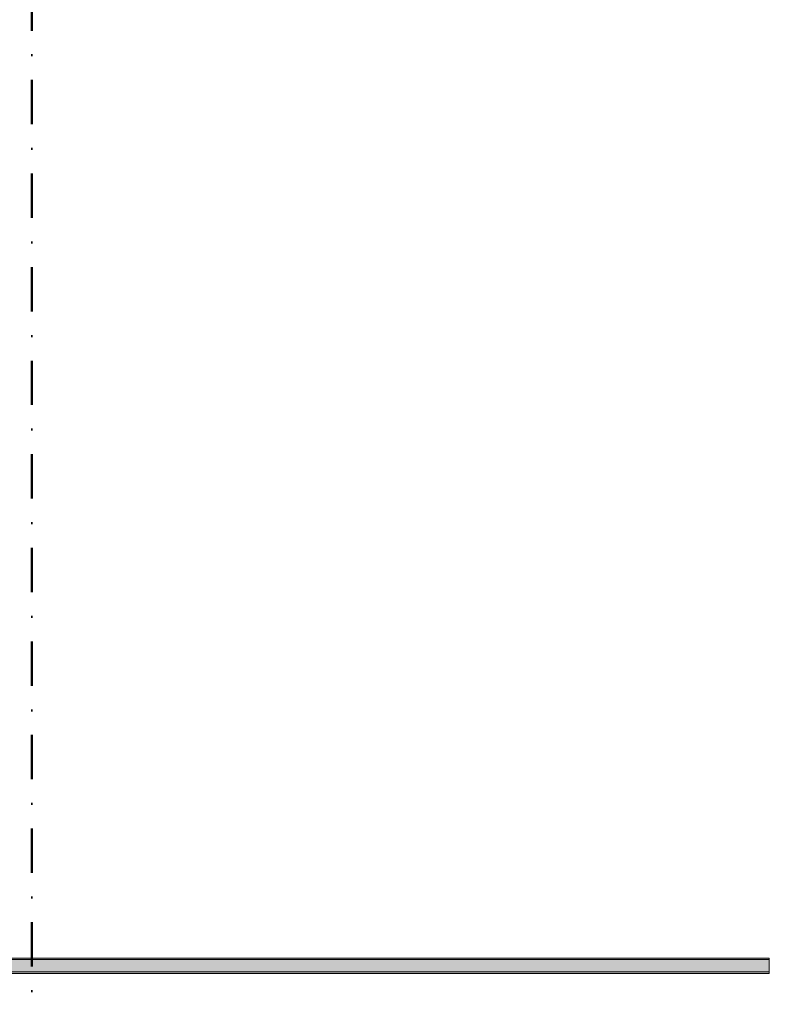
# Model space of a CAD drawing. Header units: millimetres. Extents: x -40968 to 11883, y -18948 to 4746.
# Tile 26 of 29: x 6386 to 11759, y -9429 to -2376. Entities that reach past the tile are written whole.
import ezdxf

# ---------------------------------------------------------------- set-up
doc = ezdxf.new("R2010")
doc.units = ezdxf.units.MM
doc.header["$MEASUREMENT"] = 0
doc.linetypes.add('Punto & Rayas', pattern=[670.277762, 317.5, -176.388889, 0, -176.388874])
for name, color, linetype, lineweight, true_color in [('01_2D_Ambit_Pluma_Nº__242', 7, 'Continuous', 50, 0xfb0013), ('12_FAÇ_Façana_Pluma_Nº__102', 7, 'Continuous', 5, 0xcccccc), ('12_FAÇ_Façana_Pluma_Nº__176', 7, 'Continuous', 15, 0x93a0c6)]:
    doc.layers.add(name, color=color, linetype=linetype, lineweight=lineweight, true_color=true_color)
doc.layers.add('12_FAÇ_Façana', color=7, linetype='Continuous')
doc.layers.add('12_FAÇ_Façana_Pluma_Nº__7', color=7, linetype='Continuous', lineweight=5)

# ---------------------------------------------------------------- blocks, each defined once
blk = doc.blocks.new('Muro_109_1', base_point=(6178.9, -9207.4))
at = {"layer": '12_FAÇ_Façana_Pluma_Nº__102', "linetype": 'Continuous', "lineweight": 0, "true_color": 0xe5e5e5}
blk.add_hatch(color=254, dxfattribs=at).paths.add_polyline_path([(6178.9, -9197.4), (11758.9, -9197.4), (11758.9, -9107.4), (6178.9, -9107.4)])
at = {"layer": '12_FAÇ_Façana_Pluma_Nº__176', "linetype": 'Continuous', "lineweight": 0, "true_color": 0x495063}
for points in [[(11758.9, -9097.4), (6178.9, -9097.4), (6178.9, -9107.4), (11758.9, -9107.4)], [(6178.9, -9207.4), (11758.9, -9207.4), (11758.9, -9197.4), (6178.9, -9197.4)]]:
    blk.add_hatch(color=251, dxfattribs=at).paths.add_polyline_path(points)
at = {"layer": '12_FAÇ_Façana_Pluma_Nº__7', "color": 7, "linetype": 'Continuous', "lineweight": 5}
for p, q in [((11758.9, -9107.4), (6178.9, -9107.4)), ((6178.9, -9197.4), (11758.9, -9197.4))]:
    blk.add_line(p, q, dxfattribs=at)
at = {"layer": '12_FAÇ_Façana_Pluma_Nº__7', "color": 7, "linetype": 'Continuous', "lineweight": 5, "flags": 128}
for points in [[(11758.9, -9097.4), (6178.9, -9097.4)], [(6178.9, -9097.4), (6178.9, -9207.4)], [(11758.9, -9207.4), (11758.9, -9097.4)], [(6178.9, -9207.4), (11758.9, -9207.4)]]:
    blk.add_lwpolyline(points, dxfattribs=at)

msp = doc.modelspace()

# ---------------------------------------------------------------- linework, layer by layer
at = {"layer": '01_2D_Ambit_Pluma_Nº__242', "color": 1, "linetype": 'Punto & Rayas', "lineweight": 50, "true_color": 0xfb0013, "flags": 128}
msp.add_lwpolyline([(-28500, 1816.8), (-28500, 4745.9), (7879.6, 4745.9), (7879.6, -1396.9), (6474.1, -1396.9), (6474.1, -11392.7), (6916.3, -11392.7), (6916.3, -17756.6), (-3932.3, -17756.6), (-3932.3, -11834.9), (-2447.9, -11834.9), (-2447.9, -2249.6), (-23311.2, -2249.6), (-23311.2, 1816.8)], close=True, dxfattribs=at)

# ---------------------------------------------------------------- block references
at = {"layer": '12_FAÇ_Façana', "color": 7, "lineweight": 20}
msp.add_blockref('Muro_109_1', (6178.9, -9207.4), dxfattribs=at)

doc.saveas('drawing.dxf')
